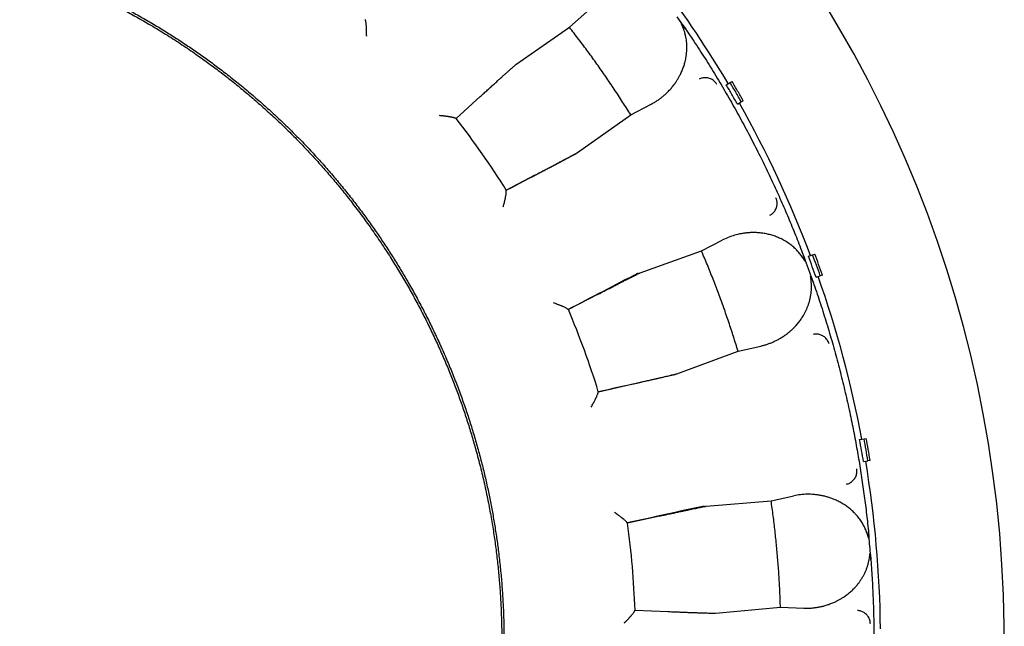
# Model space of a CAD drawing. Header units: millimetres. Extents: x 8 to 564, y 12 to 489.
# Tile 65 of 79: x 303 to 325, y 462 to 475. Entities that reach past the tile are written whole.
import ezdxf

# ---------------------------------------------------------------- set-up
doc = ezdxf.new("R2010")
doc.units = ezdxf.units.MM

msp = doc.modelspace()

# ---------------------------------------------------------------- linework, layer by layer
at = {"color": 7, "linetype": 'Continuous', "lineweight": 30}
for p, q in [((315.401, 475.636), (315.014, 475.287)), ((317.62, 475.244), (317.43, 475.518)), ((313.818, 474.454), (315.014, 475.287)), ((317.62, 475.244), (317.61, 475.258)), ((318.525, 474.001), (318.611, 474.051)), ((318.611, 474.051), (318.655, 474.076)), ((313.019, 473.737), (312.478, 473.245)), ((316.388, 473.325), (316.848, 473.569)), ((318.775, 473.568), (318.861, 473.618)), ((318.905, 473.643), (318.861, 473.618)), ((312.478, 473.245), (312.471, 473.242)), ((315.196, 472.486), (316.388, 473.325)), ((313.602, 471.64), (314.25, 471.981)), ((313.596, 471.634), (313.602, 471.64)), ((317.97, 470.286), (318.433, 470.523)), ((316.599, 469.791), (317.97, 470.286)), ((320.247, 470.196), (320.254, 470.18)), ((320.364, 469.884), (320.254, 470.18)), ((320.365, 470.161), (320.459, 470.195)), ((320.459, 470.195), (320.506, 470.212)), ((320.475, 469.57), (320.364, 469.884)), ((320.537, 469.691), (320.631, 469.725)), ((320.678, 469.742), (320.631, 469.725)), ((320.475, 469.57), (320.47, 469.587)), ((315.642, 469.306), (314.992, 468.97)), ((314.992, 468.97), (314.984, 468.969)), ((317.421, 467.534), (318.789, 468.036)), ((318.789, 468.036), (319.297, 468.152)), ((315.662, 467.129), (316.376, 467.29)), ((315.655, 467.125), (315.662, 467.129)), ((321.511, 466.06), (321.61, 466.077)), ((321.61, 466.077), (321.659, 466.086)), ((321.598, 465.567), (321.697, 465.585)), ((321.746, 465.593), (321.697, 465.585)), ((318.078, 464.567), (319.53, 464.691)), ((319.53, 464.691), (320.04, 464.8)), ((317.028, 464.346), (316.313, 464.191)), ((316.313, 464.191), (316.305, 464.192)), ((321.707, 464.015), (321.709, 463.997)), ((316.476, 462.236), (316.484, 462.239)), ((316.484, 462.239), (317.215, 462.21)), ((318.288, 462.175), (319.739, 462.305)), ((319.739, 462.305), (320.26, 462.286))]:
    msp.add_line(p, q, dxfattribs=at)
for radius, start, end in [(27.25, 91.5771, 88.4229), (24.479, 30.6094, 36.8512), (24.479, 20.6094, 29.4391), (18.996, 32.0445, 37.9555), (24.479, 10.6094, 19.4391), (18.996, 17.0445, 22.9555), (24.479, 0.6094, 9.4391), (18.996, 2.0445, 7.9555)]:
    msp.add_arc((297.5, 461.561), radius, start, end, dxfattribs=at)
for points, knots in [([(285.667, 450.718), (285.593, 450.8), (285.446, 450.962), (285.231, 451.212), (285.021, 451.466), (284.816, 451.724), (284.617, 451.987), (284.427, 452.248), (284.246, 452.508), (284.073, 452.766), (283.905, 453.028), (283.743, 453.292), (283.579, 453.571), (283.416, 453.862), (283.253, 454.168), (283.096, 454.478), (282.947, 454.791), (282.804, 455.106), (282.668, 455.425), (282.539, 455.747), (282.419, 456.066), (282.307, 456.382), (282.204, 456.695), (282.108, 457.01), (282.017, 457.327), (281.934, 457.646), (281.858, 457.96), (281.79, 458.269), (281.729, 458.574), (281.675, 458.88), (281.626, 459.187), (281.581, 459.506), (281.542, 459.838), (281.508, 460.183), (281.482, 460.529), (281.463, 460.875), (281.452, 461.222), (281.449, 461.568), (281.453, 461.915), (281.464, 462.256), (281.482, 462.591), (281.506, 462.919), (281.538, 463.247), (281.576, 463.574), (281.62, 463.901), (281.671, 464.22), (281.726, 464.532), (281.787, 464.837), (281.853, 465.14), (281.925, 465.442), (282.006, 465.754), (282.097, 466.077), (282.198, 466.408), (282.306, 466.738), (282.422, 467.064), (282.544, 467.389), (282.673, 467.71), (282.81, 468.029), (282.95, 468.34), (283.095, 468.642), (283.243, 468.936), (283.398, 469.227), (283.558, 469.515), (283.724, 469.8), (283.893, 470.075), (284.064, 470.342), (284.236, 470.601), (284.414, 470.855), (284.596, 471.107), (284.79, 471.364), (284.997, 471.627), (285.218, 471.895), (285.444, 472.158), (285.675, 472.416), (285.912, 472.669), (286.155, 472.916), (286.403, 473.159), (286.652, 473.392), (286.901, 473.616), (287.151, 473.831), (287.405, 474.04), (287.663, 474.245), (287.925, 474.444), (288.187, 474.634), (288.447, 474.816), (288.705, 474.988), (288.966, 475.156), (289.231, 475.319), (289.509, 475.482), (289.801, 475.646), (290.107, 475.809), (290.416, 475.965), (290.729, 476.115), (291.045, 476.258), (291.364, 476.394), (291.686, 476.523), (292.005, 476.643), (292.321, 476.754), (292.634, 476.857), (292.949, 476.954), (293.266, 477.044), (293.584, 477.128), (293.898, 477.203), (294.208, 477.271), (294.513, 477.332), (294.818, 477.387), (295.125, 477.436), (295.445, 477.48), (295.777, 477.52), (296.122, 477.553), (296.468, 477.579), (296.814, 477.598), (297.16, 477.609), (297.507, 477.613), (297.854, 477.609), (298.194, 477.598), (298.529, 477.58), (298.858, 477.555), (299.186, 477.524), (299.513, 477.486), (299.839, 477.441), (300.158, 477.391), (300.47, 477.335), (300.775, 477.275), (301.079, 477.208), (301.381, 477.136), (301.693, 477.055), (302.015, 476.965), (302.347, 476.863), (302.676, 476.755), (303.003, 476.64), (303.327, 476.518), (303.649, 476.388), (303.968, 476.252), (304.278, 476.111), (304.581, 475.966), (304.875, 475.818), (305.166, 475.664), (305.454, 475.503), (305.738, 475.337), (306.014, 475.169), (306.281, 474.998), (306.539, 474.825), (306.794, 474.648), (307.046, 474.466), (307.303, 474.271), (307.566, 474.064), (307.834, 473.844), (308.096, 473.618), (308.354, 473.386), (308.607, 473.149), (308.855, 472.906), (309.098, 472.659), (309.255, 472.489), (309.333, 472.405)], [0, 0, 0, 0, 0.006533, 0.013067, 0.0196, 0.026133, 0.032667, 0.0392, 0.04536, 0.05152, 0.05768, 0.06384, 0.07, 0.076875, 0.08375, 0.090625, 0.0975, 0.104375, 0.11125, 0.118125, 0.125, 0.131533, 0.138067, 0.1446, 0.151133, 0.157667, 0.1642, 0.17036, 0.17652, 0.18268, 0.18884, 0.195, 0.201875, 0.20875, 0.215625, 0.2225, 0.229375, 0.23625, 0.243125, 0.25, 0.256533, 0.263067, 0.2696, 0.276133, 0.282667, 0.2892, 0.29536, 0.30152, 0.30768, 0.31384, 0.32, 0.326875, 0.33375, 0.340625, 0.3475, 0.354375, 0.36125, 0.368125, 0.375, 0.381533, 0.388067, 0.3946, 0.401133, 0.407667, 0.4142, 0.42036, 0.42652, 0.43268, 0.43884, 0.445, 0.451875, 0.45875, 0.465625, 0.4725, 0.479375, 0.48625, 0.493125, 0.5, 0.506533, 0.513067, 0.5196, 0.526133, 0.532667, 0.5392, 0.54536, 0.55152, 0.55768, 0.56384, 0.57, 0.576875, 0.58375, 0.590625, 0.5975, 0.604375, 0.61125, 0.618125, 0.625, 0.631533, 0.638067, 0.6446, 0.651133, 0.657667, 0.6642, 0.67036, 0.67652, 0.68268, 0.68884, 0.695, 0.701875, 0.70875, 0.715625, 0.7225, 0.729375, 0.73625, 0.743125, 0.75, 0.756533, 0.763067, 0.7696, 0.776133, 0.782667, 0.7892, 0.79536, 0.80152, 0.80768, 0.81384, 0.82, 0.826875, 0.83375, 0.840625, 0.8475, 0.854375, 0.86125, 0.868125, 0.875, 0.881533, 0.888067, 0.8946, 0.901133, 0.907667, 0.9142, 0.92036, 0.92652, 0.93268, 0.93884, 0.945, 0.951875, 0.95875, 0.965625, 0.9725, 0.979375, 0.98625, 0.993125, 1, 1, 1, 1]), ([(286.186, 472.875), (286.264, 472.952), (286.42, 473.106), (286.659, 473.331), (286.903, 473.551), (287.151, 473.766), (287.404, 473.976), (287.676, 474.192), (287.969, 474.415), (288.283, 474.642), (288.602, 474.861), (288.914, 475.064), (289.22, 475.254), (289.518, 475.429), (289.819, 475.599), (290.124, 475.761), (290.432, 475.917), (290.744, 476.066), (291.059, 476.209), (291.371, 476.342), (291.681, 476.467), (291.988, 476.583), (292.298, 476.693), (292.61, 476.797), (292.923, 476.894), (293.258, 476.99), (293.613, 477.084), (293.99, 477.173), (294.368, 477.254), (294.735, 477.322), (295.09, 477.38), (295.432, 477.429), (295.775, 477.469), (296.119, 477.503), (296.464, 477.529), (296.809, 477.548), (297.154, 477.559), (297.494, 477.563), (297.828, 477.559), (298.157, 477.549), (298.485, 477.532), (298.812, 477.509), (299.139, 477.478), (299.485, 477.439), (299.849, 477.39), (300.231, 477.328), (300.612, 477.258), (300.977, 477.181), (301.327, 477.098), (301.662, 477.012), (301.994, 476.919), (302.325, 476.818), (302.653, 476.71), (302.979, 476.595), (303.303, 476.473), (303.618, 476.347), (303.925, 476.216), (304.225, 476.081), (304.521, 475.94), (304.815, 475.793), (305.106, 475.639), (305.41, 475.471), (305.728, 475.286), (306.057, 475.083), (306.382, 474.872), (306.69, 474.661), (306.981, 474.451), (307.258, 474.243), (307.529, 474.03), (307.796, 473.81), (308.058, 473.585), (308.315, 473.354), (308.568, 473.118), (308.81, 472.88), (309.044, 472.641), (309.269, 472.402), (309.489, 472.158), (309.704, 471.91), (309.914, 471.657), (310.131, 471.385), (310.353, 471.093), (310.58, 470.779), (310.799, 470.46), (311.003, 470.147), (311.192, 469.842), (311.368, 469.544), (311.537, 469.243), (311.7, 468.938), (311.856, 468.629), (312.005, 468.318), (312.148, 468.003), (312.281, 467.69), (312.406, 467.38), (312.522, 467.073), (312.632, 466.764), (312.735, 466.452), (312.833, 466.138), (312.929, 465.804), (313.022, 465.448), (313.112, 465.072), (313.192, 464.693), (313.261, 464.326), (313.319, 463.971), (313.367, 463.629), (313.408, 463.286), (313.442, 462.942), (313.468, 462.598), (313.486, 462.252), (313.498, 461.907), (313.501, 461.567), (313.498, 461.233), (313.488, 460.905), (313.471, 460.577), (313.447, 460.249), (313.417, 459.922), (313.378, 459.576), (313.328, 459.212), (313.267, 458.83), (313.196, 458.45), (313.119, 458.084), (313.037, 457.734), (312.951, 457.4), (312.857, 457.067), (312.756, 456.736), (312.649, 456.408), (312.534, 456.082), (312.412, 455.759), (312.285, 455.443), (312.154, 455.136), (312.019, 454.837), (311.878, 454.54), (311.731, 454.246), (311.578, 453.956), (311.409, 453.651), (311.224, 453.334), (311.021, 453.004), (310.81, 452.68), (310.599, 452.372), (310.39, 452.08), (310.182, 451.804), (309.968, 451.532), (309.749, 451.265), (309.523, 451.003), (309.293, 450.746), (309.057, 450.494), (308.895, 450.33), (308.814, 450.248)], [0, 0, 0, 0, 0.006533, 0.013067, 0.0196, 0.026133, 0.032667, 0.0392, 0.0469, 0.0546, 0.0623, 0.07, 0.076875, 0.08375, 0.090625, 0.0975, 0.104375, 0.11125, 0.118125, 0.125, 0.131533, 0.138067, 0.1446, 0.151133, 0.157667, 0.1642, 0.1719, 0.1796, 0.1873, 0.195, 0.201875, 0.20875, 0.215625, 0.2225, 0.229375, 0.23625, 0.243125, 0.25, 0.256533, 0.263067, 0.2696, 0.276133, 0.282667, 0.2892, 0.2969, 0.3046, 0.3123, 0.32, 0.326875, 0.33375, 0.340625, 0.3475, 0.354375, 0.36125, 0.368125, 0.375, 0.381533, 0.388067, 0.3946, 0.401133, 0.407667, 0.4142, 0.4219, 0.4296, 0.4373, 0.445, 0.451875, 0.45875, 0.465625, 0.4725, 0.479375, 0.48625, 0.493125, 0.5, 0.506533, 0.513067, 0.5196, 0.526133, 0.532667, 0.5392, 0.5469, 0.5546, 0.5623, 0.57, 0.576875, 0.58375, 0.590625, 0.5975, 0.604375, 0.61125, 0.618125, 0.625, 0.631533, 0.638067, 0.6446, 0.651133, 0.657667, 0.6642, 0.6719, 0.6796, 0.6873, 0.695, 0.701875, 0.70875, 0.715625, 0.7225, 0.729375, 0.73625, 0.743125, 0.75, 0.756533, 0.763067, 0.7696, 0.776133, 0.782667, 0.7892, 0.7969, 0.8046, 0.8123, 0.82, 0.826875, 0.83375, 0.840625, 0.8475, 0.854375, 0.86125, 0.868125, 0.875, 0.881533, 0.888067, 0.8946, 0.901133, 0.907667, 0.9142, 0.9219, 0.9296, 0.9373, 0.945, 0.951875, 0.95875, 0.965625, 0.9725, 0.979375, 0.98625, 0.993125, 1, 1, 1, 1]), ([(310.444, 475.453), (310.443, 475.454), (310.441, 475.456), (310.441, 475.457), (310.441, 475.457)], [0, 0, 0, 0, 0.497389, 1, 1, 1, 1]), ([(310.476, 475.087), (310.476, 475.087), (310.476, 475.087), (310.476, 475.091), (310.476, 475.097), (310.475, 475.108), (310.475, 475.119), (310.475, 475.13), (310.475, 475.14), (310.475, 475.152), (310.475, 475.164), (310.475, 475.178), (310.475, 475.192), (310.475, 475.209), (310.474, 475.226), (310.473, 475.243), (310.472, 475.26), (310.472, 475.276), (310.471, 475.291), (310.47, 475.304), (310.468, 475.327), (310.466, 475.355), (310.462, 475.387), (310.458, 475.41), (310.455, 475.427), (310.451, 475.439), (310.448, 475.448), (310.446, 475.451), (310.444, 475.453)], [0, 0, 0, 0, 0.000868, 0.002168, 0.019323, 0.039747, 0.067377, 0.086405, 0.107789, 0.131533, 0.157636, 0.186101, 0.21693, 0.250123, 0.289831, 0.328207, 0.365253, 0.400972, 0.435367, 0.468441, 0.5002, 0.596889, 0.687688, 0.772928, 0.833477, 0.891339, 0.946755, 1, 1, 1, 1]), ([(316.388, 473.325), (316.327, 473.422), (316.206, 473.615), (316.019, 473.902), (315.827, 474.185), (315.631, 474.466), (315.43, 474.743), (315.225, 475.017), (315.085, 475.197), (315.014, 475.287)], [0, 0, 0, 0, 0.142931, 0.285788, 0.428601, 0.571399, 0.714212, 0.857069, 1, 1, 1, 1]), ([(316.848, 473.569), (316.871, 473.581), (316.916, 473.606), (316.982, 473.647), (317.045, 473.692), (317.106, 473.739), (317.164, 473.79), (317.223, 473.846), (317.282, 473.909), (317.339, 473.977), (317.381, 474.034), (317.411, 474.078), (317.43, 474.108), (317.448, 474.137), (317.465, 474.167), (317.482, 474.198), (317.507, 474.247), (317.539, 474.316), (317.573, 474.406), (317.595, 474.478), (317.608, 474.53), (317.615, 474.561), (317.621, 474.592), (317.626, 474.623), (317.631, 474.655), (317.635, 474.686), (317.64, 474.732), (317.643, 474.79), (317.644, 474.862), (317.64, 474.933), (317.633, 475.003), (317.621, 475.072), (317.605, 475.14), (317.586, 475.208), (317.569, 475.252), (317.561, 475.274)], [0, 0, 0, 0, 0.042034, 0.083922, 0.125721, 0.167489, 0.209284, 0.251162, 0.299556, 0.347203, 0.3942, 0.412509, 0.43074, 0.448899, 0.466992, 0.485027, 0.503009, 0.552657, 0.600815, 0.647653, 0.663163, 0.678552, 0.693827, 0.708996, 0.724068, 0.739049, 0.75395, 0.787397, 0.81982, 0.851334, 0.882066, 0.91215, 0.941732, 0.970962, 1, 1, 1, 1]), ([(317.561, 475.274), (317.56, 475.277), (317.558, 475.283), (317.554, 475.292), (317.55, 475.302), (317.546, 475.313), (317.541, 475.324), (317.535, 475.338), (317.53, 475.35), (317.526, 475.36), (317.525, 475.364), (317.524, 475.367), (317.523, 475.369), (317.523, 475.371), (317.523, 475.372), (317.523, 475.372), (317.523, 475.372), (317.523, 475.372), (317.524, 475.372), (317.524, 475.372), (317.526, 475.371), (317.528, 475.369), (317.531, 475.366), (317.533, 475.363), (317.536, 475.36), (317.538, 475.357), (317.547, 475.346), (317.564, 475.323), (317.591, 475.286), (317.609, 475.259), (317.62, 475.244)], [0, 0, 0, 0, 0.034395, 0.071782, 0.11216, 0.155532, 0.201897, 0.251257, 0.331415, 0.350426, 0.365586, 0.376902, 0.39009, 0.394643, 0.398005, 0.399352, 0.400575, 0.401787, 0.4031, 0.406356, 0.410779, 0.423681, 0.442346, 0.453891, 0.466922, 0.481445, 0.497466, 0.632541, 0.800007, 1, 1, 1, 1]), ([(317.61, 475.258), (317.695, 475.132), (317.865, 474.879), (318.112, 474.493), (318.352, 474.103), (318.584, 473.709), (318.809, 473.31), (319.026, 472.907), (319.23, 472.511), (319.421, 472.124), (319.599, 471.744), (319.772, 471.361), (319.937, 470.976), (320.097, 470.588), (320.197, 470.327), (320.247, 470.196)], [0, 0, 0, 0, 0.08, 0.1599999, 0.2399998, 0.3199998, 0.3999997, 0.4799996, 0.5599995, 0.633333, 0.7066664, 0.7799998, 0.8533332, 0.9266666, 1, 1, 1, 1]), ([(313.019, 473.737), (313.048, 473.763), (313.104, 473.814), (313.184, 473.887), (313.261, 473.957), (313.335, 474.023), (313.404, 474.086), (313.468, 474.144), (313.528, 474.198), (313.583, 474.247), (313.632, 474.291), (313.677, 474.331), (313.715, 474.365), (313.748, 474.394), (313.775, 474.418), (313.796, 474.435), (313.811, 474.448), (313.816, 474.452), (313.818, 474.454)], [0, 0, 0, 0, 0.062688, 0.125134, 0.187601, 0.250354, 0.312919, 0.375275, 0.437688, 0.500421, 0.562851, 0.625075, 0.687358, 0.749964, 0.812561, 0.874921, 0.937312, 1, 1, 1, 1]), ([(318.314, 474.013), (318.307, 474.024), (318.292, 474.046), (318.264, 474.076), (318.231, 474.104), (318.194, 474.127), (318.153, 474.144), (318.111, 474.155), (318.069, 474.16), (318.028, 474.159), (317.989, 474.152), (317.951, 474.141), (317.929, 474.131), (317.917, 474.125)], [0, 0, 0, 0, 0.086794, 0.17742, 0.271232, 0.367416, 0.465016, 0.562992, 0.654765, 0.745067, 0.833123, 0.918274, 1, 1, 1, 1]), ([(312.466, 473.246), (312.465, 473.247), (312.462, 473.25), (312.454, 473.254), (312.443, 473.258), (312.431, 473.261), (312.419, 473.265), (312.408, 473.267), (312.396, 473.27), (312.382, 473.273), (312.368, 473.276), (312.351, 473.279), (312.335, 473.282), (312.319, 473.284), (312.302, 473.287), (312.285, 473.29), (312.266, 473.292), (312.246, 473.295), (312.227, 473.297), (312.207, 473.3), (312.191, 473.301), (312.178, 473.303), (312.171, 473.303), (312.163, 473.304), (312.154, 473.305), (312.145, 473.306), (312.135, 473.307), (312.124, 473.308), (312.114, 473.309), (312.109, 473.309), (312.106, 473.309), (312.105, 473.31), (312.105, 473.31), (312.105, 473.31), (312.105, 473.31), (312.105, 473.31)], [0, 0, 0, 0, 0.053307, 0.108024, 0.164408, 0.22269, 0.257665, 0.294135, 0.332136, 0.371702, 0.412857, 0.455628, 0.500034, 0.537181, 0.576128, 0.616882, 0.65945, 0.703835, 0.750042, 0.78511, 0.83367, 0.848617, 0.864488, 0.881283, 0.899002, 0.917643, 0.937207, 0.964323, 0.983824, 0.995713, 0.998806, 0.999639, 0.999878, 0.999954, 1, 1, 1, 1]), ([(312.471, 473.242), (312.47, 473.242), (312.47, 473.242), (312.467, 473.245), (312.466, 473.246)], [0, 0, 0, 0, 0.5045793, 1, 1, 1, 1]), ([(308.814, 450.248), (308.736, 450.171), (308.58, 450.017), (308.341, 449.792), (308.097, 449.572), (307.849, 449.357), (307.596, 449.147), (307.324, 448.931), (307.031, 448.708), (306.717, 448.481), (306.398, 448.262), (306.086, 448.058), (305.78, 447.869), (305.482, 447.694), (305.181, 447.524), (304.876, 447.362), (304.568, 447.206), (304.256, 447.056), (303.941, 446.914), (303.629, 446.78), (303.319, 446.656), (303.012, 446.54), (302.702, 446.43), (302.39, 446.326), (302.077, 446.229), (301.742, 446.133), (301.387, 446.039), (301.01, 445.95), (300.632, 445.869), (300.265, 445.801), (299.91, 445.743), (299.568, 445.694), (299.225, 445.653), (298.881, 445.62), (298.536, 445.594), (298.191, 445.575), (297.846, 445.564), (297.506, 445.56), (297.172, 445.564), (296.843, 445.574), (296.515, 445.591), (296.188, 445.614), (295.861, 445.645), (295.515, 445.684), (295.151, 445.733), (294.769, 445.795), (294.388, 445.865), (294.023, 445.942), (293.673, 446.025), (293.338, 446.111), (293.006, 446.204), (292.675, 446.305), (292.347, 446.413), (292.021, 446.528), (291.697, 446.649), (291.382, 446.776), (291.075, 446.907), (290.775, 447.042), (290.479, 447.183), (290.185, 447.33), (289.894, 447.483), (289.59, 447.652), (289.272, 447.837), (288.943, 448.04), (288.618, 448.251), (288.31, 448.462), (288.019, 448.672), (287.742, 448.88), (287.471, 449.093), (287.204, 449.313), (286.942, 449.538), (286.685, 449.769), (286.432, 450.005), (286.19, 450.243), (285.956, 450.482), (285.731, 450.721), (285.511, 450.965), (285.296, 451.213), (285.086, 451.466), (284.869, 451.738), (284.647, 452.03), (284.42, 452.344), (284.201, 452.663), (283.997, 452.976), (283.808, 453.281), (283.632, 453.579), (283.463, 453.88), (283.3, 454.185), (283.144, 454.494), (282.995, 454.805), (282.852, 455.12), (282.719, 455.433), (282.594, 455.743), (282.478, 456.05), (282.368, 456.359), (282.265, 456.671), (282.167, 456.985), (282.071, 457.319), (281.978, 457.675), (281.888, 458.051), (281.808, 458.43), (281.739, 458.797), (281.681, 459.151), (281.633, 459.494), (281.592, 459.837), (281.558, 460.181), (281.532, 460.525), (281.514, 460.87), (281.502, 461.216), (281.499, 461.556), (281.502, 461.89), (281.512, 462.218), (281.529, 462.546), (281.553, 462.874), (281.583, 463.201), (281.622, 463.546), (281.672, 463.911), (281.733, 464.293), (281.804, 464.673), (281.881, 465.039), (281.963, 465.388), (282.049, 465.723), (282.143, 466.056), (282.244, 466.386), (282.351, 466.715), (282.466, 467.041), (282.588, 467.364), (282.715, 467.68), (282.846, 467.987), (282.981, 468.286), (283.122, 468.583), (283.269, 468.877), (283.422, 469.167), (283.591, 469.471), (283.776, 469.789), (283.979, 470.119), (284.19, 470.443), (284.401, 470.751), (284.61, 471.043), (284.818, 471.319), (285.032, 471.591), (285.251, 471.858), (285.477, 472.12), (285.707, 472.377), (285.943, 472.629), (286.105, 472.793), (286.186, 472.875)], [0, 0, 0, 0, 0.006533, 0.013067, 0.0196, 0.026133, 0.032667, 0.0392, 0.0469, 0.0546, 0.0623, 0.07, 0.076875, 0.08375, 0.090625, 0.0975, 0.104375, 0.11125, 0.118125, 0.125, 0.131533, 0.138067, 0.1446, 0.151133, 0.157667, 0.1642, 0.1719, 0.1796, 0.1873, 0.195, 0.201875, 0.20875, 0.215625, 0.2225, 0.229375, 0.23625, 0.243125, 0.25, 0.256533, 0.263067, 0.2696, 0.276133, 0.282667, 0.2892, 0.2969, 0.3046, 0.3123, 0.32, 0.326875, 0.33375, 0.340625, 0.3475, 0.354375, 0.36125, 0.368125, 0.375, 0.381533, 0.388067, 0.3946, 0.401133, 0.407667, 0.4142, 0.4219, 0.4296, 0.4373, 0.445, 0.451875, 0.45875, 0.465625, 0.4725, 0.479375, 0.48625, 0.493125, 0.5, 0.506533, 0.513067, 0.5196, 0.526133, 0.532667, 0.5392, 0.5469, 0.5546, 0.5623, 0.57, 0.576875, 0.58375, 0.590625, 0.5975, 0.604375, 0.61125, 0.618125, 0.625, 0.631533, 0.638067, 0.6446, 0.651133, 0.657667, 0.6642, 0.6719, 0.6796, 0.6873, 0.695, 0.701875, 0.70875, 0.715625, 0.7225, 0.729375, 0.73625, 0.743125, 0.75, 0.756533, 0.763067, 0.7696, 0.776133, 0.782667, 0.7892, 0.7969, 0.8046, 0.8123, 0.82, 0.826875, 0.83375, 0.840625, 0.8475, 0.854375, 0.86125, 0.868125, 0.875, 0.881533, 0.888067, 0.8946, 0.901133, 0.907667, 0.9142, 0.9219, 0.9296, 0.9373, 0.945, 0.951875, 0.95875, 0.965625, 0.9725, 0.979375, 0.98625, 0.993125, 1, 1, 1, 1]), ([(309.333, 472.405), (309.407, 472.323), (309.554, 472.16), (309.769, 471.911), (309.979, 471.657), (310.184, 471.398), (310.383, 471.136), (310.573, 470.875), (310.754, 470.615), (310.927, 470.357), (311.095, 470.095), (311.257, 469.83), (311.421, 469.552), (311.584, 469.26), (311.747, 468.954), (311.904, 468.645), (312.053, 468.332), (312.196, 468.016), (312.332, 467.698), (312.461, 467.376), (312.581, 467.057), (312.693, 466.741), (312.796, 466.428), (312.892, 466.113), (312.983, 465.796), (313.066, 465.477), (313.142, 465.163), (313.21, 464.853), (313.271, 464.549), (313.325, 464.243), (313.374, 463.936), (313.419, 463.617), (313.458, 463.285), (313.492, 462.939), (313.518, 462.594), (313.537, 462.248), (313.548, 461.901), (313.551, 461.554), (313.547, 461.208), (313.536, 460.867), (313.518, 460.532), (313.494, 460.204), (313.462, 459.876), (313.424, 459.549), (313.38, 459.222), (313.329, 458.903), (313.274, 458.591), (313.213, 458.286), (313.147, 457.983), (313.075, 457.681), (312.994, 457.368), (312.903, 457.046), (312.802, 456.715), (312.694, 456.385), (312.578, 456.058), (312.456, 455.734), (312.327, 455.412), (312.19, 455.094), (312.05, 454.783), (311.905, 454.481), (311.757, 454.187), (311.602, 453.896), (311.442, 453.608), (311.276, 453.323), (311.107, 453.048), (310.936, 452.781), (310.764, 452.522), (310.586, 452.267), (310.404, 452.016), (310.21, 451.758), (310.003, 451.495), (309.782, 451.228), (309.556, 450.965), (309.325, 450.707), (309.088, 450.454), (308.845, 450.207), (308.597, 449.964), (308.348, 449.731), (308.099, 449.507), (307.849, 449.292), (307.595, 449.082), (307.337, 448.878), (307.075, 448.679), (306.813, 448.489), (306.553, 448.307), (306.295, 448.135), (306.034, 447.967), (305.769, 447.804), (305.491, 447.641), (305.199, 447.477), (304.893, 447.314), (304.584, 447.158), (304.271, 447.008), (303.955, 446.865), (303.636, 446.729), (303.314, 446.6), (302.995, 446.48), (302.679, 446.369), (302.366, 446.266), (302.051, 446.169), (301.734, 446.079), (301.416, 445.995), (301.102, 445.92), (300.792, 445.852), (300.487, 445.791), (300.182, 445.736), (299.875, 445.687), (299.555, 445.642), (299.223, 445.603), (298.878, 445.569), (298.532, 445.543), (298.186, 445.525), (297.84, 445.514), (297.493, 445.51), (297.146, 445.514), (296.806, 445.525), (296.471, 445.543), (296.142, 445.568), (295.814, 445.599), (295.487, 445.637), (295.161, 445.682), (294.842, 445.732), (294.53, 445.788), (294.225, 445.848), (293.921, 445.914), (293.619, 445.987), (293.307, 446.068), (292.985, 446.158), (292.653, 446.259), (292.324, 446.368), (291.997, 446.483), (291.673, 446.605), (291.351, 446.735), (291.032, 446.871), (290.722, 447.012), (290.419, 447.156), (290.125, 447.305), (289.834, 447.459), (289.546, 447.619), (289.262, 447.786), (288.986, 447.954), (288.719, 448.125), (288.461, 448.298), (288.206, 448.475), (287.954, 448.657), (287.697, 448.852), (287.434, 449.059), (287.166, 449.279), (286.904, 449.505), (286.646, 449.737), (286.393, 449.974), (286.145, 450.217), (285.902, 450.464), (285.745, 450.634), (285.667, 450.718)], [0, 0, 0, 0, 0.006533, 0.013067, 0.0196, 0.026133, 0.032667, 0.0392, 0.04536, 0.05152, 0.05768, 0.06384, 0.07, 0.076875, 0.08375, 0.090625, 0.0975, 0.104375, 0.11125, 0.118125, 0.125, 0.131533, 0.138067, 0.1446, 0.151133, 0.157667, 0.1642, 0.17036, 0.17652, 0.18268, 0.18884, 0.195, 0.201875, 0.20875, 0.215625, 0.2225, 0.229375, 0.23625, 0.243125, 0.25, 0.256533, 0.263067, 0.2696, 0.276133, 0.282667, 0.2892, 0.29536, 0.30152, 0.30768, 0.31384, 0.32, 0.326875, 0.33375, 0.340625, 0.3475, 0.354375, 0.36125, 0.368125, 0.375, 0.381533, 0.388067, 0.3946, 0.401133, 0.407667, 0.4142, 0.42036, 0.42652, 0.43268, 0.43884, 0.445, 0.451875, 0.45875, 0.465625, 0.4725, 0.479375, 0.48625, 0.493125, 0.5, 0.506533, 0.513067, 0.5196, 0.526133, 0.532667, 0.5392, 0.54536, 0.55152, 0.55768, 0.56384, 0.57, 0.576875, 0.58375, 0.590625, 0.5975, 0.604375, 0.61125, 0.618125, 0.625, 0.631533, 0.638067, 0.6446, 0.651133, 0.657667, 0.6642, 0.67036, 0.67652, 0.68268, 0.68884, 0.695, 0.701875, 0.70875, 0.715625, 0.7225, 0.729375, 0.73625, 0.743125, 0.75, 0.756533, 0.763067, 0.7696, 0.776133, 0.782667, 0.7892, 0.79536, 0.80152, 0.80768, 0.81384, 0.82, 0.826875, 0.83375, 0.840625, 0.8475, 0.854375, 0.86125, 0.868125, 0.875, 0.881533, 0.888067, 0.8946, 0.901133, 0.907667, 0.9142, 0.92036, 0.92652, 0.93268, 0.93884, 0.945, 0.951875, 0.95875, 0.965625, 0.9725, 0.979375, 0.98625, 0.993125, 1, 1, 1, 1]), ([(315.162, 472.452), (314.902, 472.316), (314.384, 472.045), (313.865, 471.774), (313.607, 471.639)], [0, 0, 0, 0, 0.5032431, 1, 1, 1, 1]), ([(314.25, 471.981), (314.283, 471.998), (314.351, 472.034), (314.447, 472.084), (314.539, 472.133), (314.626, 472.179), (314.708, 472.222), (314.785, 472.263), (314.856, 472.301), (314.921, 472.336), (314.98, 472.367), (315.032, 472.395), (315.077, 472.42), (315.116, 472.441), (315.147, 472.458), (315.171, 472.471), (315.188, 472.481), (315.193, 472.485), (315.196, 472.486)], [0, 0, 0, 0, 0.062688, 0.125134, 0.187601, 0.250354, 0.312919, 0.375275, 0.437688, 0.500421, 0.562851, 0.625075, 0.687358, 0.749964, 0.812561, 0.874921, 0.937312, 1, 1, 1, 1]), ([(313.535, 471.268), (313.539, 471.284), (313.548, 471.317), (313.559, 471.362), (313.568, 471.4), (313.575, 471.432), (313.58, 471.452), (313.582, 471.465), (313.583, 471.471), (313.584, 471.477), (313.585, 471.482), (313.586, 471.487), (313.589, 471.504), (313.594, 471.529), (313.598, 471.561), (313.601, 471.585), (313.602, 471.602), (313.602, 471.614), (313.601, 471.624), (313.599, 471.627), (313.599, 471.629)], [0, 0, 0, 0, 0.106357, 0.203522, 0.291479, 0.358245, 0.418511, 0.433223, 0.44749, 0.461313, 0.474691, 0.487625, 0.500116, 0.596815, 0.687625, 0.772879, 0.833438, 0.891312, 0.946741, 1, 1, 1, 1]), ([(313.596, 471.634), (313.597, 471.634), (313.597, 471.633), (313.598, 471.63), (313.599, 471.629)], [0, 0, 0, 0, 0.499997, 1, 1, 1, 1]), ([(319.503, 471.08), (319.514, 471.087), (319.537, 471.1), (319.569, 471.126), (319.598, 471.157), (319.623, 471.193), (319.643, 471.233), (319.656, 471.274), (319.663, 471.316), (319.665, 471.357), (319.661, 471.397), (319.652, 471.435), (319.642, 471.458), (319.638, 471.47)], [0, 0, 0, 0, 0.086786, 0.177392, 0.271181, 0.367345, 0.464936, 0.562913, 0.654699, 0.745021, 0.833098, 0.918267, 1, 1, 1, 1]), ([(320.239, 470.13), (320.22, 470.156), (320.184, 470.208), (320.123, 470.28), (320.065, 470.337), (320.014, 470.382), (319.97, 470.418), (319.923, 470.452), (319.875, 470.484), (319.813, 470.521), (319.736, 470.561), (319.643, 470.601), (319.547, 470.634), (319.448, 470.659), (319.354, 470.677), (319.266, 470.687), (319.185, 470.692), (319.104, 470.693), (319.022, 470.689), (318.94, 470.681), (318.836, 470.665), (318.712, 470.636), (318.569, 470.588), (318.479, 470.545), (318.433, 470.523)], [0, 0, 0, 0, 0.038891, 0.078235, 0.118402, 0.143049, 0.168188, 0.193886, 0.220205, 0.247202, 0.294565, 0.342948, 0.392597, 0.443737, 0.496577, 0.538603, 0.580994, 0.623832, 0.667198, 0.711168, 0.755816, 0.837031, 0.918284, 1, 1, 1, 1]), ([(318.789, 468.036), (318.755, 468.145), (318.689, 468.363), (318.582, 468.688), (318.47, 469.012), (318.353, 469.333), (318.231, 469.653), (318.103, 469.971), (318.014, 470.181), (317.97, 470.286)], [0, 0, 0, 0, 0.142931, 0.285788, 0.428601, 0.571399, 0.714212, 0.857069, 1, 1, 1, 1]), ([(320.254, 470.18), (320.264, 470.152), (320.277, 470.115), (320.291, 470.074), (320.296, 470.057), (320.298, 470.049), (320.298, 470.045), (320.298, 470.044), (320.298, 470.043), (320.298, 470.043), (320.298, 470.043), (320.297, 470.043), (320.297, 470.043), (320.297, 470.043), (320.295, 470.044), (320.292, 470.048), (320.285, 470.059), (320.267, 470.087), (320.25, 470.113), (320.239, 470.13)], [0, 0, 0, 0, 0.349735, 0.457415, 0.520357, 0.552905, 0.562738, 0.566212, 0.568917, 0.570087, 0.571214, 0.57237, 0.573622, 0.576604, 0.580439, 0.605991, 0.622789, 0.748413, 1, 1, 1, 1]), ([(315.642, 469.306), (315.676, 469.323), (315.743, 469.358), (315.84, 469.408), (315.933, 469.455), (316.02, 469.5), (316.103, 469.543), (316.181, 469.582), (316.252, 469.619), (316.318, 469.652), (316.377, 469.682), (316.43, 469.709), (316.476, 469.732), (316.516, 469.751), (316.548, 469.767), (316.573, 469.779), (316.591, 469.787), (316.596, 469.79), (316.599, 469.791)], [0, 0, 0, 0, 0.062688, 0.125134, 0.187601, 0.250354, 0.312919, 0.375275, 0.437688, 0.500421, 0.562851, 0.625075, 0.687358, 0.749964, 0.812561, 0.874921, 0.937312, 1, 1, 1, 1]), ([(320.427, 469.615), (320.426, 469.618), (320.426, 469.624), (320.424, 469.634), (320.423, 469.645), (320.422, 469.656), (320.42, 469.668), (320.418, 469.683), (320.416, 469.696), (320.415, 469.706), (320.415, 469.71), (320.414, 469.714), (320.414, 469.716), (320.415, 469.718), (320.415, 469.719), (320.415, 469.719), (320.415, 469.719), (320.416, 469.719), (320.416, 469.719), (320.417, 469.719), (320.418, 469.717), (320.419, 469.715), (320.421, 469.711), (320.423, 469.708), (320.424, 469.705), (320.426, 469.701), (320.432, 469.687), (320.442, 469.661), (320.458, 469.619), (320.469, 469.587), (320.475, 469.57)], [0, 0, 0, 0, 0.034395, 0.071782, 0.11216, 0.155532, 0.201897, 0.251257, 0.331415, 0.350426, 0.365586, 0.376902, 0.39009, 0.394643, 0.398005, 0.399352, 0.400575, 0.401787, 0.4031, 0.406356, 0.410779, 0.423681, 0.442346, 0.453891, 0.466922, 0.481445, 0.497466, 0.632541, 0.800007, 1, 1, 1, 1]), ([(319.297, 468.152), (319.322, 468.158), (319.372, 468.17), (319.446, 468.193), (319.518, 468.22), (319.589, 468.25), (319.659, 468.284), (319.731, 468.323), (319.803, 468.368), (319.876, 468.419), (319.932, 468.464), (319.972, 468.498), (319.998, 468.522), (320.023, 468.546), (320.048, 468.571), (320.072, 468.596), (320.109, 468.637), (320.157, 468.695), (320.214, 468.773), (320.253, 468.837), (320.279, 468.883), (320.294, 468.912), (320.308, 468.94), (320.321, 468.969), (320.334, 468.998), (320.346, 469.028), (320.362, 469.07), (320.381, 469.126), (320.4, 469.195), (320.415, 469.264), (320.426, 469.334), (320.432, 469.404), (320.435, 469.474), (320.433, 469.544), (320.429, 469.591), (320.427, 469.615)], [0, 0, 0, 0, 0.0420341, 0.0839221, 0.1257213, 0.1674893, 0.2092838, 0.2511624, 0.2995561, 0.3472029, 0.3942003, 0.4125093, 0.43074, 0.4488988, 0.4669922, 0.4850266, 0.5030087, 0.552657, 0.6008149, 0.6476534, 0.6631632, 0.6785517, 0.6938267, 0.708996, 0.7240676, 0.7390495, 0.75395, 0.7873972, 0.8198202, 0.8513345, 0.882066, 0.9121502, 0.9417317, 0.9709625, 1, 1, 1, 1]), ([(320.47, 469.587), (320.519, 469.443), (320.618, 469.154), (320.756, 468.718), (320.887, 468.279), (321.009, 467.838), (321.123, 467.394), (321.229, 466.949), (321.323, 466.514), (321.407, 466.09), (321.482, 465.677), (321.549, 465.263), (321.609, 464.848), (321.663, 464.432), (321.692, 464.154), (321.707, 464.015)], [0, 0, 0, 0, 0.08, 0.16, 0.24, 0.32, 0.4, 0.48, 0.56, 0.633333, 0.706666, 0.78, 0.853333, 0.926667, 1, 1, 1, 1]), ([(314.648, 469.129), (314.665, 469.123), (314.696, 469.111), (314.74, 469.094), (314.776, 469.08), (314.806, 469.067), (314.825, 469.059), (314.837, 469.054), (314.842, 469.052), (314.848, 469.05), (314.853, 469.047), (314.858, 469.045), (314.873, 469.038), (314.896, 469.027), (314.925, 469.013), (314.946, 469.001), (314.96, 468.992), (314.97, 468.985), (314.977, 468.979), (314.98, 468.976), (314.981, 468.974)], [0, 0, 0, 0, 0.107559, 0.205413, 0.293573, 0.360152, 0.419915, 0.434445, 0.448509, 0.462108, 0.475242, 0.487912, 0.500118, 0.597071, 0.688015, 0.773299, 0.833823, 0.891614, 0.946914, 1, 1, 1, 1]), ([(314.984, 468.969), (314.983, 468.97), (314.983, 468.97), (314.981, 468.973), (314.981, 468.974)], [0, 0, 0, 0, 0.499997, 1, 1, 1, 1]), ([(320.827, 468.201), (320.823, 468.214), (320.815, 468.239), (320.796, 468.276), (320.771, 468.311), (320.741, 468.342), (320.706, 468.37), (320.668, 468.391), (320.629, 468.407), (320.589, 468.416), (320.549, 468.42), (320.51, 468.42), (320.486, 468.415), (320.473, 468.413)], [0, 0, 0, 0, 0.086794, 0.17742, 0.271232, 0.367416, 0.465016, 0.562992, 0.654765, 0.745067, 0.833123, 0.918274, 1, 1, 1, 1]), ([(316.376, 467.29), (316.413, 467.299), (316.487, 467.316), (316.593, 467.34), (316.694, 467.363), (316.79, 467.385), (316.881, 467.405), (316.966, 467.425), (317.044, 467.443), (317.116, 467.46), (317.181, 467.475), (317.238, 467.488), (317.289, 467.5), (317.331, 467.511), (317.366, 467.519), (317.393, 467.526), (317.412, 467.531), (317.418, 467.533), (317.421, 467.534)], [0, 0, 0, 0, 0.062688, 0.125134, 0.187601, 0.250354, 0.312919, 0.375275, 0.437688, 0.500421, 0.562851, 0.625075, 0.687358, 0.749964, 0.812561, 0.874921, 0.937312, 1, 1, 1, 1]), ([(317.379, 467.51), (317.092, 467.446), (316.522, 467.318), (315.95, 467.191), (315.666, 467.127)], [0, 0, 0, 0, 0.503243, 1, 1, 1, 1]), ([(315.501, 466.787), (315.509, 466.802), (315.526, 466.831), (315.549, 466.872), (315.567, 466.906), (315.582, 466.935), (315.592, 466.954), (315.597, 466.965), (315.6, 466.971), (315.602, 466.976), (315.605, 466.981), (315.607, 466.986), (315.614, 467.001), (315.625, 467.024), (315.638, 467.053), (315.647, 467.076), (315.652, 467.092), (315.655, 467.104), (315.656, 467.113), (315.656, 467.117), (315.656, 467.119)], [0, 0, 0, 0, 0.106358, 0.203524, 0.291481, 0.358248, 0.418513, 0.433226, 0.447493, 0.461315, 0.474693, 0.487627, 0.500118, 0.596817, 0.687627, 0.77288, 0.833439, 0.891313, 0.946741, 1, 1, 1, 1]), ([(315.655, 467.125), (315.655, 467.125), (315.655, 467.124), (315.655, 467.121), (315.656, 467.119)], [0, 0, 0, 0, 0.499997, 1, 1, 1, 1]), ([(321.216, 465.061), (321.229, 465.064), (321.255, 465.071), (321.293, 465.088), (321.329, 465.111), (321.362, 465.139), (321.391, 465.172), (321.415, 465.209), (321.433, 465.247), (321.445, 465.287), (321.451, 465.326), (321.452, 465.365), (321.449, 465.39), (321.448, 465.402)], [0, 0, 0, 0, 0.0867863, 0.1773923, 0.2711815, 0.3673454, 0.4649356, 0.5629132, 0.6546986, 0.7450206, 0.8330985, 0.9182673, 1, 1, 1, 1]), ([(319.739, 462.305), (319.735, 462.419), (319.727, 462.647), (319.708, 462.989), (319.684, 463.33), (319.654, 463.671), (319.618, 464.012), (319.578, 464.352), (319.546, 464.578), (319.53, 464.691)], [0, 0, 0, 0, 0.142931, 0.285788, 0.428601, 0.571399, 0.714212, 0.857069, 1, 1, 1, 1]), ([(321.682, 463.953), (321.671, 463.983), (321.649, 464.043), (321.608, 464.127), (321.568, 464.198), (321.53, 464.255), (321.496, 464.301), (321.46, 464.345), (321.422, 464.388), (321.371, 464.441), (321.307, 464.5), (321.228, 464.562), (321.144, 464.618), (321.055, 464.669), (320.969, 464.71), (320.886, 464.743), (320.809, 464.769), (320.731, 464.79), (320.651, 464.808), (320.57, 464.821), (320.465, 464.833), (320.338, 464.837), (320.188, 464.828), (320.089, 464.809), (320.04, 464.8)], [0, 0, 0, 0, 0.0388909, 0.0782349, 0.1184022, 0.143049, 0.1681881, 0.193886, 0.2202047, 0.247202, 0.2945645, 0.3429478, 0.3925965, 0.443737, 0.4965767, 0.5386028, 0.5809939, 0.6238325, 0.6671984, 0.7111687, 0.7558172, 0.8370316, 0.9182841, 1, 1, 1, 1]), ([(316.022, 464.433), (316.037, 464.423), (316.064, 464.403), (316.102, 464.376), (316.134, 464.352), (316.159, 464.332), (316.176, 464.32), (316.186, 464.312), (316.19, 464.308), (316.195, 464.305), (316.199, 464.301), (316.203, 464.298), (316.216, 464.287), (316.236, 464.27), (316.259, 464.249), (316.277, 464.232), (316.289, 464.22), (316.296, 464.21), (316.302, 464.203), (316.303, 464.199), (316.303, 464.197)], [0, 0, 0, 0, 0.107558, 0.205411, 0.29357, 0.360149, 0.419912, 0.434442, 0.448506, 0.462105, 0.475239, 0.487909, 0.500115, 0.597069, 0.688013, 0.773298, 0.833822, 0.891613, 0.946914, 1, 1, 1, 1]), ([(317.028, 464.346), (317.065, 464.354), (317.14, 464.371), (317.246, 464.394), (317.348, 464.416), (317.444, 464.436), (317.535, 464.456), (317.62, 464.474), (317.699, 464.491), (317.771, 464.506), (317.836, 464.52), (317.894, 464.532), (317.944, 464.542), (317.987, 464.551), (318.023, 464.558), (318.05, 464.563), (318.069, 464.566), (318.075, 464.567), (318.078, 464.567)], [0, 0, 0, 0, 0.0626883, 0.125134, 0.1876013, 0.250354, 0.3129191, 0.3752754, 0.437688, 0.5004211, 0.562851, 0.6250753, 0.6873584, 0.7499639, 0.8125605, 0.874921, 0.9373121, 1, 1, 1, 1]), ([(316.305, 464.192), (316.305, 464.192), (316.305, 464.193), (316.304, 464.196), (316.303, 464.197)], [0, 0, 0, 0, 0.4999973, 1, 1, 1, 1]), ([(321.709, 463.997), (321.71, 463.986), (321.712, 463.964), (321.714, 463.935), (321.716, 463.912), (321.717, 463.894), (321.717, 463.884), (321.718, 463.878), (321.718, 463.875), (321.718, 463.872), (321.718, 463.869), (321.718, 463.867), (321.718, 463.863), (321.718, 463.859), (321.717, 463.855), (321.717, 463.854), (321.716, 463.853), (321.716, 463.853), (321.716, 463.853), (321.716, 463.853), (321.715, 463.854), (321.715, 463.854), (321.713, 463.856), (321.712, 463.86), (321.71, 463.865), (321.708, 463.871), (321.706, 463.878), (321.703, 463.886), (321.699, 463.899), (321.694, 463.917), (321.687, 463.936), (321.683, 463.948), (321.682, 463.953)], [0, 0, 0, 0, 0.136343, 0.252887, 0.349635, 0.409207, 0.457651, 0.471327, 0.483767, 0.494974, 0.504946, 0.513686, 0.521194, 0.553825, 0.563477, 0.566834, 0.569441, 0.570594, 0.571737, 0.572944, 0.574282, 0.577518, 0.581688, 0.606753, 0.626507, 0.653249, 0.680121, 0.712152, 0.749343, 0.851063, 0.934614, 1, 1, 1, 1]), ([(321.765, 463.36), (321.759, 463.429), (321.749, 463.569), (321.73, 463.782), (321.716, 463.925), (321.709, 463.997)], [0, 0, 0, 0, 0.325603, 0.658924, 1, 1, 1, 1]), ([(320.26, 462.286), (320.286, 462.285), (320.337, 462.284), (320.415, 462.287), (320.491, 462.294), (320.568, 462.305), (320.644, 462.319), (320.723, 462.339), (320.805, 462.363), (320.889, 462.394), (320.954, 462.423), (321.002, 462.446), (321.033, 462.462), (321.063, 462.479), (321.093, 462.496), (321.123, 462.514), (321.17, 462.544), (321.232, 462.588), (321.306, 462.649), (321.361, 462.7), (321.398, 462.738), (321.419, 462.762), (321.44, 462.786), (321.461, 462.81), (321.481, 462.835), (321.5, 462.861), (321.526, 462.897), (321.559, 462.946), (321.595, 463.008), (321.628, 463.071), (321.656, 463.136), (321.681, 463.201), (321.701, 463.268), (321.718, 463.337), (321.726, 463.383), (321.73, 463.407)], [0, 0, 0, 0, 0.042034, 0.083922, 0.125721, 0.167489, 0.209284, 0.251162, 0.299556, 0.347203, 0.3942, 0.412509, 0.43074, 0.448899, 0.466992, 0.485027, 0.503009, 0.552657, 0.600815, 0.647654, 0.663163, 0.678552, 0.693827, 0.708996, 0.724068, 0.739049, 0.75395, 0.787397, 0.81982, 0.851335, 0.882066, 0.91215, 0.941732, 0.970962, 1, 1, 1, 1]), ([(321.765, 463.36), (321.775, 463.208), (321.796, 462.904), (321.816, 462.448), (321.829, 461.991), (321.833, 461.534), (321.828, 461.077), (321.814, 460.62), (321.793, 460.176), (321.765, 459.746), (321.73, 459.328), (321.688, 458.911), (321.638, 458.495), (321.582, 458.08), (321.539, 457.804), (321.517, 457.666)], [0, 0, 0, 0, 0.079964, 0.159933, 0.23991, 0.319892, 0.399881, 0.479876, 0.559878, 0.633218, 0.706564, 0.779915, 0.853271, 0.926633, 1, 1, 1, 1]), ([(321.73, 463.407), (321.73, 463.409), (321.731, 463.415), (321.732, 463.423), (321.734, 463.433), (321.735, 463.444), (321.737, 463.456), (321.738, 463.467), (321.74, 463.477), (321.741, 463.486), (321.742, 463.493), (321.742, 463.498), (321.743, 463.503), (321.744, 463.506), (321.745, 463.509), (321.745, 463.51), (321.746, 463.511), (321.746, 463.511), (321.746, 463.511), (321.747, 463.511), (321.747, 463.511), (321.747, 463.51), (321.748, 463.508), (321.749, 463.506), (321.749, 463.503), (321.75, 463.5), (321.752, 463.489), (321.754, 463.469), (321.758, 463.438), (321.761, 463.401), (321.764, 463.374), (321.765, 463.36)], [0, 0, 0, 0, 0.030575, 0.065018, 0.103333, 0.145518, 0.191574, 0.241503, 0.279474, 0.312071, 0.339296, 0.361149, 0.377636, 0.39441, 0.406026, 0.410041, 0.413055, 0.414307, 0.415486, 0.416689, 0.418008, 0.421246, 0.428126, 0.437782, 0.448816, 0.462202, 0.477967, 0.574676, 0.693878, 0.83564, 1, 1, 1, 1]), ([(316.24, 461.95), (316.24, 461.951), (316.244, 461.955), (316.252, 461.964), (316.262, 461.973), (316.271, 461.982), (316.278, 461.99), (316.286, 461.998), (316.295, 462.006), (316.304, 462.016), (316.314, 462.026), (316.324, 462.037), (316.336, 462.05), (316.348, 462.062), (316.359, 462.075), (316.37, 462.086), (316.379, 462.098), (316.389, 462.108), (316.403, 462.125), (316.421, 462.147), (316.441, 462.172), (316.455, 462.191), (316.465, 462.206), (316.471, 462.217), (316.475, 462.225), (316.475, 462.229), (316.476, 462.231)], [0, 0, 0, 0, 0.008353, 0.033067, 0.072468, 0.091347, 0.112363, 0.135518, 0.160811, 0.188246, 0.217822, 0.249542, 0.289274, 0.327676, 0.364749, 0.400495, 0.434919, 0.468024, 0.499814, 0.596587, 0.687462, 0.77277, 0.833364, 0.891267, 0.94672, 1, 1, 1, 1]), ([(316.476, 462.231), (316.476, 462.232), (316.476, 462.236), (316.476, 462.236), (316.476, 462.236)], [0, 0, 0, 0, 0.4973888, 1, 1, 1, 1]), ([(321.751, 461.937), (321.75, 461.951), (321.749, 461.977), (321.74, 462.018), (321.725, 462.058), (321.704, 462.096), (321.678, 462.132), (321.647, 462.162), (321.612, 462.187), (321.576, 462.207), (321.539, 462.221), (321.501, 462.23), (321.476, 462.232), (321.464, 462.233)], [0, 0, 0, 0, 0.0867943, 0.1774197, 0.271232, 0.3674158, 0.4650164, 0.562992, 0.6547648, 0.7450668, 0.8331228, 0.9182743, 1, 1, 1, 1]), ([(317.215, 462.21), (317.253, 462.208), (317.329, 462.205), (317.438, 462.201), (317.542, 462.197), (317.64, 462.193), (317.733, 462.19), (317.82, 462.187), (317.901, 462.184), (317.974, 462.182), (318.041, 462.179), (318.1, 462.178), (318.151, 462.176), (318.195, 462.175), (318.231, 462.174), (318.259, 462.174), (318.278, 462.174), (318.285, 462.175), (318.288, 462.175)], [0, 0, 0, 0, 0.062688, 0.125134, 0.187601, 0.250354, 0.312919, 0.375275, 0.437688, 0.500421, 0.562851, 0.625075, 0.687358, 0.749964, 0.812561, 0.874921, 0.937312, 1, 1, 1, 1])]:
    msp.add_open_spline(points, degree=3, knots=knots, dxfattribs=at)
for points in [[(318.775, 473.568), (318.734, 473.64), (318.651, 473.785), (318.567, 473.929), (318.525, 474.001)], [(318.861, 473.618), (318.82, 473.69), (318.738, 473.835), (318.654, 473.979), (318.611, 474.051)], [(318.905, 473.643), (318.864, 473.715), (318.781, 473.86), (318.697, 474.004), (318.655, 474.076)], [(320.537, 469.691), (320.509, 469.77), (320.453, 469.927), (320.394, 470.083), (320.365, 470.161)], [(320.631, 469.725), (320.603, 469.804), (320.547, 469.961), (320.488, 470.117), (320.459, 470.195)], [(320.678, 469.742), (320.65, 469.821), (320.594, 469.978), (320.536, 470.134), (320.506, 470.212)], [(316.552, 469.783), (316.291, 469.648), (315.769, 469.377), (315.245, 469.105), (314.984, 468.969)], [(321.598, 465.567), (321.584, 465.649), (321.557, 465.814), (321.526, 465.978), (321.511, 466.06)], [(321.697, 465.585), (321.683, 465.667), (321.655, 465.831), (321.625, 465.995), (321.61, 466.077)], [(321.746, 465.593), (321.732, 465.676), (321.704, 465.84), (321.674, 466.004), (321.659, 466.086)], [(318.031, 464.572), (317.743, 464.509), (317.169, 464.382), (316.593, 464.255), (316.305, 464.192)]]:
    msp.add_open_spline(points, degree=3, dxfattribs=at)

doc.saveas('drawing.dxf')
